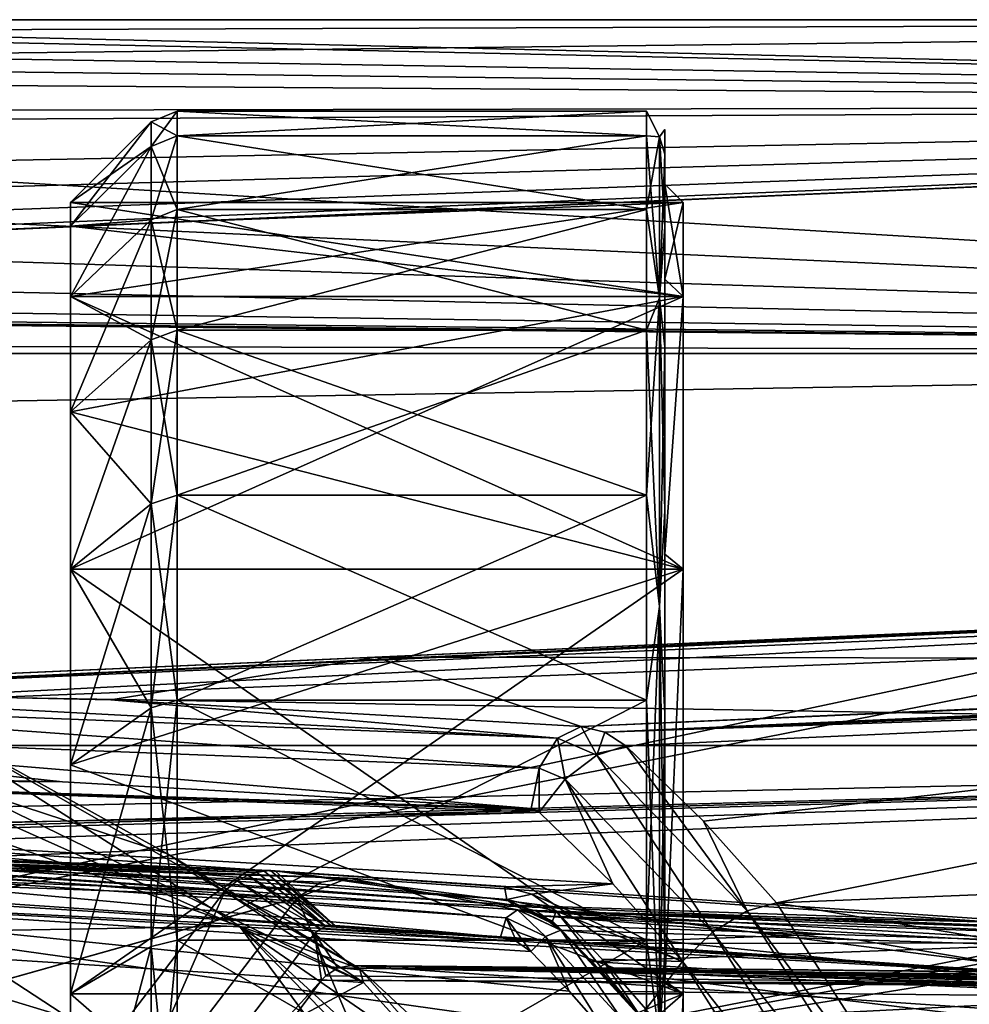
# Model space of a CAD drawing. Header units: metres. Extents: x -150 to 307, y -550 to 84.
# Tile 195 of 256: x 97 to 107, y 12 to 23. Entities that reach past the tile are written whole.
import ezdxf

# ---------------------------------------------------------------- set-up
doc = ezdxf.new("R2010")
doc.units = ezdxf.units.M
doc.layers.add('solid_26006363', color=7, linetype='CONTINUOUS')

msp = doc.modelspace()

# ---------------------------------------------------------------- linework, layer by layer
at = {"layer": 'solid_26006363'}
for points in [[(87.587524, 22.532862, 4.611959), (127.5, 22.068336, 6.479855), (127.5, 23)], [(88.297829, 22.863836, 2.498999), (87.587524, 22.532862, 4.611959), (127.5, 23)], [(88.578697, 23), (88.297829, 22.863836, 2.498999), (127.5, 23)], [(88.429405, 22.926767, -1.833952), (88.578697, 23), (127.5, 22.068336, -6.479857)], [(127.5, 22.068336, -6.479857), (88.578697, 23), (127.5, 23)], [(87.961258, 22.705349, -3.669755), (88.429405, 22.926767, -1.833952), (127.5, 22.068336, -6.479857)], [(87.160187, 22.341793, -5.462995), (87.961258, 22.705349, -3.669755), (127.5, 22.068336, -6.479857)], [(87.587524, 22.532862, 4.611959), (86.352493, 21.993591, 6.729187), (127.5, 22.068336, 6.479855)], [(86.026093, 21.860983, -7.148248), (87.160187, 22.341793, -5.462995), (127.5, 22.068336, -6.479857)], [(77.415016, 19.861778, 11.597836), (127.5, 19.348829, 12.434743), (127.5, 22.068336, 6.479855)], [(77.998718, 19.89496, 11.540821), (77.415016, 19.861778, 11.597836), (127.5, 22.068336, 6.479855)], [(79.343513, 20.032923, 11.299646), (77.998718, 19.89496, 11.540821), (127.5, 22.068336, 6.479855)], [(81.215302, 20.356396, 10.70594), (79.343513, 20.032923, 11.299646), (127.5, 22.068336, 6.479855)], [(82.914864, 20.781717, 9.85496), (81.215302, 20.356396, 10.70594), (127.5, 22.068336, 6.479855)], [(84.317543, 21.22415, 8.862022), (82.914864, 20.781717, 9.85496), (127.5, 22.068336, 6.479855)], [(86.352493, 21.993591, 6.729187), (84.317543, 21.22415, 8.862022), (127.5, 22.068336, 6.479855)], [(86.026093, 21.860983, -7.148248), (127.5, 22.068336, -6.479857), (127.5, 19.348827, -12.434744)], [(98.365685, 22, 0.000039), (98.08284, 21.882843, 0.000101), (98.08284, 21.613445, -3.423124)], [(98.365685, 21.729136, 3.441606), (98.08284, 21.882843, 0.000101), (98.365685, 22, 0.000039)], [(98.365685, 22, 0.000039), (98.08284, 21.613445, -3.423124), (98.365685, 21.729153, -3.441503)], [(103.5, 22, -0.000002), (98.365685, 22, 0.000039), (98.365685, 21.729153, -3.441503)], [(103.5, 21.729143, -3.44156), (103.5, 22, -0.000002), (98.365685, 21.729153, -3.441503)], [(103.5, 21.729143, 3.441556), (98.365685, 21.729136, 3.441606), (98.365685, 22, 0.000039)], [(103.5, 22, -0.000002), (103.5, 21.729143, 3.441556), (98.365685, 22, 0.000039)], [(103.641418, 21.71809, 3.12259), (103.5, 21.729143, 3.441556), (103.5, 22, -0.000002)], [(103.641418, 21.71809, -3.12259), (103.5, 22, -0.000002), (103.5, 21.729143, -3.44156)], [(103.641418, 21.71809, 3.12259), (103.5, 22, -0.000002), (103.641418, 21.71809, -3.12259)], [(97.199997, 20.741455, 3.285124), (98.08284, 21.882843, 0.000101), (98.08284, 21.613409, 3.423349)], [(97.199997, 21), (98.08284, 21.613445, -3.423124), (98.08284, 21.882843, 0.000101)], [(97.199997, 20.741455, 3.285124), (97.199997, 21), (98.08284, 21.882843, 0.000101)], [(98.365685, 21.729136, 3.441606), (98.08284, 21.613409, 3.423349), (98.08284, 21.882843, 0.000101)], [(84.587517, 21.317137, -8.635951), (86.026093, 21.860983, -7.148248), (127.5, 19.348827, -12.434744)], [(103.641418, 21.71809, -3.12259), (103.699997, 21.530539, -3.415022), (103.699997, 21.799999, 0.000375)], [(103.641418, 21.71809, 3.12259), (103.699997, 21.799999, 0.000375), (103.699997, 21.53042, 3.415763)], [(103.641418, 21.71809, 3.12259), (103.641418, 21.71809, -3.12259), (103.699997, 21.799999, 0.000375)], [(103.699997, 21.53042, 3.415763), (103.699997, 21.799999, 0.000375), (103.699997, 21.530539, -3.415022)], [(98.365685, 21.729153, -3.441503), (98.08284, 21.613445, -3.423124), (98.08284, 20.811853, -6.76207)], [(98.365685, 21.729153, -3.441503), (98.08284, 20.811853, -6.76207), (98.365685, 20.923262, -6.798316)], [(98.365685, 20.923229, 6.798415), (98.08284, 21.613409, 3.423349), (98.365685, 21.729136, 3.441606)], [(103.5, 21.729143, -3.44156), (98.365685, 21.729153, -3.441503), (98.365685, 20.923262, -6.798316)], [(103.5, 20.923243, -6.798375), (103.5, 21.729143, -3.44156), (98.365685, 20.923262, -6.798316)], [(103.5, 21.729143, 3.441556), (103.5, 20.923244, 6.798371), (98.365685, 21.729136, 3.441606)], [(103.5, 20.923244, 6.798371), (98.365685, 20.923229, 6.798415), (98.365685, 21.729136, 3.441606)], [(103.641418, 19.958618, 9.114796), (103.5, 20.923244, 6.798371), (103.5, 21.729143, 3.441556)], [(103.641418, 19.958618, 9.114796), (103.5, 21.729143, 3.441556), (103.641418, 21.71809, 3.12259)], [(103.641418, 21.71809, -3.12259), (103.5, 21.729143, -3.44156), (103.5, 20.923243, -6.798375)], [(103.641418, 21.71809, -3.12259), (103.5, 20.923243, -6.798375), (103.641418, 19.958618, -9.114796)], [(103.641418, 21.71809, -3.12259), (103.641418, 19.958618, -9.114796), (103.699997, 21.530539, -3.415022)], [(103.641418, 21.71809, 3.12259), (103.699997, 21.53042, 3.415763), (103.699997, 20.730249, 6.74287)], [(103.641418, 19.958618, 9.114796), (103.641418, 21.71809, 3.12259), (103.699997, 20.730249, 6.74287)], [(97.199997, 20.741455, -3.285124), (98.08284, 20.811853, -6.76207), (98.08284, 21.613445, -3.423124)], [(97.199997, 21), (97.199997, 20.741455, -3.285124), (98.08284, 21.613445, -3.423124)], [(97.199997, 19.972187, 6.489357), (98.08284, 21.613409, 3.423349), (98.08284, 20.811781, 6.76229)], [(97.199997, 19.972187, 6.489357), (97.199997, 20.741455, 3.285124), (98.08284, 21.613409, 3.423349)], [(98.365685, 20.923229, 6.798415), (98.08284, 20.811781, 6.76229), (98.08284, 21.613409, 3.423349)], [(103.641418, 19.958618, -9.114796), (103.699997, 20.730482, -6.742156), (103.699997, 21.530539, -3.415022)], [(103.699997, 21.53042, 3.415763), (103.699997, 21.530539, -3.415022), (103.699997, 20.730482, -6.742156)], [(103.699997, 21.200001), (103.699997, 21.53042, 3.415763), (103.699997, 20.730482, -6.742156)], [(103.699997, 21.200001), (103.699997, 20.730249, 6.74287), (103.699997, 21.53042, 3.415763)], [(82.950005, 20.793224, -9.830657), (84.587517, 21.317137, -8.635951), (127.5, 19.348827, -12.434744)], [(103.699997, 20.161629, -6.551323), (103.699997, 21.200001), (103.699997, 20.730482, -6.742156)], [(103.699997, 21.200001), (103.699997, 20.161629, 6.551328), (103.699997, 20.730249, 6.74287)], [(103.900002, 19.972187, 6.489357), (103.699997, 20.161629, 6.551328), (103.699997, 21.200001)], [(103.900002, 21), (103.699997, 21.200001), (103.699997, 20.161629, -6.551323)], [(103.900002, 21), (103.900002, 19.972187, 6.489357), (103.699997, 21.200001)], [(103.900002, 19.972187, -6.489357), (97.199997, 20.741455, -3.285124), (97.199997, 21)], [(103.900002, 21), (97.199997, 21), (97.199997, 20.741455, 3.285124)], [(103.900002, 19.972187, -6.489357), (97.199997, 21), (103.900002, 21)], [(103.900002, 21), (97.199997, 20.741455, 3.285124), (97.199997, 19.972187, 6.489357)], [(103.900002, 21), (97.199997, 19.972187, 6.489357), (103.900002, 19.972187, 6.489357)], [(98.365685, 20.923262, -6.798316), (98.08284, 20.811853, -6.76207), (98.08284, 19.497799, -9.93452)], [(98.365685, 20.923262, -6.798316), (98.08284, 19.497799, -9.93452), (98.365685, 19.602171, -9.987737)], [(98.365685, 19.602127, 9.987824), (98.08284, 20.811781, 6.76229), (98.365685, 20.923229, 6.798415)], [(103.5, 20.923243, -6.798375), (98.365685, 20.923262, -6.798316), (98.365685, 19.602171, -9.987737)], [(103.5, 20.923244, 6.798371), (103.5, 19.602146, 9.987787), (98.365685, 20.923229, 6.798415)], [(103.5, 19.602144, -9.987791), (103.5, 20.923243, -6.798375), (98.365685, 19.602171, -9.987737)], [(103.5, 19.602146, 9.987787), (98.365685, 19.602127, 9.987824), (98.365685, 20.923229, 6.798415)], [(103.641418, 19.958618, 9.114796), (103.5, 19.602146, 9.987787), (103.5, 20.923244, 6.798371)], [(103.641418, 19.958618, -9.114796), (103.5, 20.923243, -6.798375), (103.5, 19.602144, -9.987791)], [(103.900002, 19.972187, -6.489357), (103.900002, 21), (103.699997, 20.161629, -6.551323)], [(81.196449, 20.351477, -10.715287), (82.950005, 20.793224, -9.830657), (127.5, 19.348827, -12.434744)], [(97.199997, 19.972187, -6.489357), (98.08284, 19.497799, -9.93452), (98.08284, 20.811853, -6.76207)], [(97.199997, 20.741455, -3.285124), (97.199997, 19.972187, -6.489357), (98.08284, 20.811853, -6.76207)], [(97.199997, 18.711138, 9.5338), (98.08284, 20.811781, 6.76229), (98.08284, 19.497698, 9.934714)], [(97.199997, 18.711138, 9.5338), (97.199997, 19.972187, 6.489357), (98.08284, 20.811781, 6.76229)], [(98.365685, 19.602127, 9.987824), (98.08284, 19.497698, 9.934714), (98.08284, 20.811781, 6.76229)], [(103.900002, 19.972187, -6.489357), (97.199997, 19.972187, -6.489357), (97.199997, 20.741455, -3.285124)], [(103.641418, 19.958618, -9.114796), (103.699997, 19.420565, -9.902064), (103.699997, 20.730482, -6.742156)], [(103.641418, 19.958618, 9.114796), (103.699997, 20.730249, 6.74287), (103.699997, 19.420225, 9.902735)], [(103.699997, 20.161629, -6.551323), (103.699997, 20.730482, -6.742156), (103.699997, 19.420565, -9.902064)], [(103.699997, 20.161629, 6.551328), (103.699997, 19.420225, 9.902735), (103.699997, 20.730249, 6.74287)], [(79.380737, 20.035406, -11.295241), (81.196449, 20.351477, -10.715287), (127.5, 19.348827, -12.434744)], [(103.699997, 20.161629, -6.551323), (103.699997, 19.420565, -9.902064), (103.699997, 17.632034, -12.819448)], [(103.699997, 17.152927, -12.458099), (103.699997, 20.161629, -6.551323), (103.699997, 17.632034, -12.819448)], [(103.699997, 20.161629, 6.551328), (103.699997, 17.152924, 12.458104), (103.699997, 19.420225, 9.902735)], [(103.900002, 19.972187, 6.489357), (103.699997, 17.152924, 12.458104), (103.699997, 20.161629, 6.551328)], [(103.900002, 19.972187, -6.489357), (103.699997, 20.161629, -6.551323), (103.699997, 17.152927, -12.458099)], [(78.05571, 19.898705, -11.534365), (79.380737, 20.035406, -11.295241), (127.5, 19.348827, -12.434744)], [(97.199997, 19.972187, -6.489357), (97.199997, 18.711138, -9.5338), (98.08284, 19.497799, -9.93452)], [(103.900002, 16.989357, -12.343491), (97.199997, 18.711138, -9.5338), (97.199997, 19.972187, -6.489357)], [(103.900002, 16.989357, -12.343491), (97.199997, 19.972187, -6.489357), (103.900002, 19.972187, -6.489357)], [(103.900002, 19.972187, 6.489357), (97.199997, 19.972187, 6.489357), (97.199997, 18.711138, 9.5338)], [(103.900002, 19.972187, 6.489357), (97.199997, 18.711138, 9.5338), (97.199997, 16.989357, 12.343491)], [(103.900002, 19.972187, 6.489357), (97.199997, 16.989357, 12.343491), (103.900002, 16.989357, 12.343491)], [(103.641418, 16.58222, 14.368575), (103.5, 19.602146, 9.987787), (103.641418, 19.958618, 9.114796)], [(103.641418, 19.958618, -9.114796), (103.5, 19.602144, -9.987791), (103.5, 17.798374, -12.931275)], [(103.641418, 19.958618, -9.114796), (103.5, 17.798374, -12.931275), (103.641418, 16.58222, -14.368575)], [(103.641418, 19.958618, -9.114796), (103.641418, 16.58222, -14.368575), (103.699997, 19.420565, -9.902064)], [(103.641418, 19.958618, 9.114796), (103.699997, 19.420225, 9.902735), (103.699997, 17.631592, 12.820055)], [(103.641418, 16.58222, 14.368575), (103.641418, 19.958618, 9.114796), (103.699997, 17.631592, 12.820055)], [(103.900002, 19.972187, 6.489357), (103.900002, 16.989357, 12.343491), (103.699997, 17.152924, 12.458104)], [(103.900002, 16.989357, -12.343491), (103.900002, 19.972187, -6.489357), (103.699997, 17.152927, -12.458099)], [(77.415016, 19.861778, 11.597836), (-127.5, 19.348827, 12.434744), (127.5, 19.348829, 12.434743)], [(-127.5, 19.348829, -12.434743), (-77.358452, 19.859394, -11.601915), (127.5, 19.348827, -12.434744)], [(-77.358452, 19.859394, -11.601915), (75.641548, 19.859394, -11.601915), (127.5, 19.348827, -12.434744)], [(75.641548, 19.859394, -11.601915), (77.531219, 19.867401, -11.588201), (127.5, 19.348827, -12.434744)], [(77.531219, 19.867401, -11.588201), (78.05571, 19.898705, -11.534365), (127.5, 19.348827, -12.434744)], [(97.199997, 18.711138, -9.5338), (98.08284, 17.703646, -12.862339), (98.08284, 19.497799, -9.93452)], [(97.199997, 16.989357, 12.343491), (98.08284, 19.497698, 9.934714), (98.08284, 17.703514, 12.862519)], [(97.199997, 16.989357, 12.343491), (97.199997, 18.711138, 9.5338), (98.08284, 19.497698, 9.934714)], [(98.365685, 19.602171, -9.987737), (98.08284, 19.497799, -9.93452), (98.08284, 17.703646, -12.862339)], [(98.365685, 19.602171, -9.987737), (98.08284, 17.703646, -12.862339), (98.365685, 17.798414, -12.931219)], [(98.365685, 17.798353, 12.931304), (98.08284, 19.497698, 9.934714), (98.365685, 19.602127, 9.987824)], [(98.365685, 17.798353, 12.931304), (98.08284, 17.703514, 12.862519), (98.08284, 19.497698, 9.934714)], [(103.5, 19.602144, -9.987791), (98.365685, 19.602171, -9.987737), (98.365685, 17.798414, -12.931219)], [(103.5, 19.602146, 9.987787), (103.5, 17.798376, 12.931273), (98.365685, 19.602127, 9.987824)], [(103.5, 17.798374, -12.931275), (103.5, 19.602144, -9.987791), (98.365685, 17.798414, -12.931219)], [(103.5, 17.798376, 12.931273), (98.365685, 17.798353, 12.931304), (98.365685, 19.602127, 9.987824)], [(103.641418, 16.58222, 14.368575), (103.5, 17.798376, 12.931273), (103.5, 19.602146, 9.987787)], [(103.641418, 16.58222, -14.368575), (103.699997, 17.632034, -12.819448), (103.699997, 19.420565, -9.902064)], [(103.699997, 17.152924, 12.458104), (103.699997, 17.631592, 12.820055), (103.699997, 19.420225, 9.902735)], [(-127.5, 15.061792, 17.382244), (127.5, 15.061794, 17.382242), (127.5, 19.348829, 12.434743)], [(-127.5, 19.348827, 12.434744), (-127.5, 15.061792, 17.382244), (127.5, 19.348829, 12.434743)], [(-127.5, 19.348829, -12.434743), (127.5, 19.348827, -12.434744), (127.5, 15.061793, -17.382244)], [(-127.5, 15.061794, -17.382242), (-127.5, 19.348829, -12.434743), (127.5, 15.061793, -17.382244)], [(97.199997, 18.711138, -9.5338), (97.199997, 16.989357, -12.343491), (98.08284, 17.703646, -12.862339)], [(103.900002, 16.989357, -12.343491), (97.199997, 16.989357, -12.343491), (97.199997, 18.711138, -9.5338)], [(98.365685, 17.798414, -12.931219), (98.08284, 17.703646, -12.862339), (98.08284, 15.473584, -15.473429)], [(98.365685, 17.798414, -12.931219), (98.08284, 15.473584, -15.473429), (98.365685, 15.556413, -15.556286)], [(98.365685, 15.556328, 15.556371), (98.08284, 17.703514, 12.862519), (98.365685, 17.798353, 12.931304)], [(103.5, 17.798374, -12.931275), (98.365685, 17.798414, -12.931219), (98.365685, 15.556413, -15.556286)], [(103.5, 17.798376, 12.931273), (103.5, 15.556353, 15.556346), (98.365685, 17.798353, 12.931304)], [(103.5, 15.556349, -15.55635), (103.5, 17.798374, -12.931275), (98.365685, 15.556413, -15.556286)], [(103.5, 15.556353, 15.556346), (98.365685, 15.556328, 15.556371), (98.365685, 17.798353, 12.931304)], [(103.641418, 16.58222, 14.368575), (103.5, 15.556353, 15.556346), (103.5, 17.798376, 12.931273)], [(103.641418, 16.58222, -14.368575), (103.5, 17.798374, -12.931275), (103.5, 15.556349, -15.55635)], [(97.199997, 16.989357, -12.343491), (98.08284, 15.473584, -15.473429), (98.08284, 17.703646, -12.862339)], [(97.199997, 14.849242, 14.849242), (98.08284, 17.703514, 12.862519), (98.08284, 15.473401, 15.473612)], [(97.199997, 14.849242, 14.849242), (97.199997, 16.989357, 12.343491), (98.08284, 17.703514, 12.862519)], [(98.365685, 15.556328, 15.556371), (98.08284, 15.473401, 15.473612), (98.08284, 17.703514, 12.862519)], [(103.641418, 16.58222, -14.368575), (103.699997, 15.406186, -15.423665), (103.699997, 17.632034, -12.819448)], [(103.641418, 16.58222, 14.368575), (103.699997, 17.631592, 12.820055), (103.699997, 15.40565, 15.4242)], [(103.699997, 17.152927, -12.458099), (103.699997, 17.632034, -12.819448), (103.699997, 15.406186, -15.423665)], [(103.699997, 17.152924, 12.458104), (103.699997, 15.40565, 15.4242), (103.699997, 17.631592, 12.820055)], [(103.042435, 15.204345, 766.786621), (102.785355, 15.26801, 766.958984), (154.492691, 17.510511, 843.214905)], [(154.492691, 17.510511, 843.214905), (102.785355, 15.26801, 766.958984), (119.194153, 16.000593, 791.318604)], [(103.042435, 15.204345, 766.786621), (154.492691, 17.510511, 843.214905), (154.713211, 17.380129, 843.070251)], [(103.042435, 15.204345, 766.786621), (154.713211, 17.380129, 843.070251), (129.563202, 16.243401, 805.696533)], [(103.699997, 17.152927, -12.458099), (103.699997, 15.406186, -15.423665), (103.699997, 12.798736, -17.647009)], [(103.699997, 12.459287, -17.152067), (103.699997, 17.152927, -12.458099), (103.699997, 12.798736, -17.647009)], [(103.900002, 16.989357, -12.343491), (103.699997, 17.152927, -12.458099), (103.699997, 12.459287, -17.152067)], [(103.699997, 17.152924, 12.458104), (103.699997, 12.459283, 17.152071), (103.699997, 15.40565, 15.4242)], [(103.900002, 16.989357, 12.343491), (103.699997, 12.459283, 17.152071), (103.699997, 17.152924, 12.458104)], [(97.199997, 16.989357, -12.343491), (97.199997, 14.849242, -14.849242), (98.08284, 15.473584, -15.473429)], [(103.900002, 12.343491, -16.989357), (97.199997, 14.849242, -14.849242), (97.199997, 16.989357, -12.343491)], [(103.900002, 12.343491, -16.989357), (97.199997, 16.989357, -12.343491), (103.900002, 16.989357, -12.343491)], [(103.900002, 16.989357, 12.343491), (97.199997, 16.989357, 12.343491), (97.199997, 14.849242, 14.849242)], [(103.900002, 16.989357, 12.343491), (97.199997, 14.849242, 14.849242), (97.199997, 12.343491, 16.989357)], [(103.900002, 16.989357, 12.343491), (97.199997, 12.343491, 16.989357), (103.900002, 12.343491, 16.989357)], [(103.900002, 16.989357, 12.343491), (103.900002, 12.343491, 16.989357), (103.699997, 12.459283, 17.152071)], [(103.900002, 12.343491, -16.989357), (103.900002, 16.989357, -12.343491), (103.699997, 12.459287, -17.152067)], [(118.310905, 16.741619, 813.190063), (118.707611, 16.8375, 812.909973), (92.163132, 15.60216, 774.392334)], [(92.163132, 15.60216, 774.392334), (118.707611, 16.8375, 812.909973), (117.866264, 16.800098, 811.662354)], [(122.521599, 16.644737, 820.178528), (106.620079, 11.330297, 803.180237), (128.461121, 16.886894, 829.011108)], [(106.620079, 11.330297, 803.180237), (124.788177, 11.857915, 829.565796), (128.461121, 16.886894, 829.011108)], [(118.310905, 16.741619, 813.190063), (92.163132, 15.60216, 774.392334), (91.875504, 15.41028, 774.593445)], [(118.310905, 16.741619, 813.190063), (91.875504, 15.41028, 774.593445), (108.00589, 16.045336, 798.596741)], [(117.866264, 16.800098, 811.662354), (108.973602, 16.403471, 798.507935), (92.163132, 15.60216, 774.392334)], [(122.521599, 16.644737, 820.178528), (118.154312, 16.464878, 813.684265), (106.620079, 11.330297, 803.180237)], [(103.641418, 11.862428, 18.458298), (103.5, 15.556353, 15.556346), (103.641418, 16.58222, 14.368575)], [(103.641418, 16.58222, -14.368575), (103.5, 15.556349, -15.55635), (103.5, 12.931278, -17.798372)], [(103.641418, 16.58222, -14.368575), (103.5, 12.931278, -17.798372), (103.641418, 11.862428, -18.458298)], [(103.641418, 16.58222, -14.368575), (103.641418, 11.862428, -18.458298), (103.699997, 15.406186, -15.423665)], [(103.641418, 16.58222, 14.368575), (103.699997, 15.40565, 15.4242), (103.699997, 12.798127, 17.647451)], [(103.641418, 11.862428, 18.458298), (103.641418, 16.58222, 14.368575), (103.699997, 12.798127, 17.647451)], [(108.973602, 16.403471, 798.507935), (92.488297, 15.668062, 774.169067), (92.163132, 15.60216, 774.392334)], [(100.542191, 16.026289, 786.039551), (92.488297, 15.668062, 774.169067), (108.973602, 16.403471, 798.507935)], [(100.542191, 16.026289, 786.039551), (108.973602, 16.403471, 798.507935), (119.194153, 16.000593, 791.318604)], [(118.154312, 16.464878, 813.684265), (109.657333, 16.113234, 801.051941), (106.620079, 11.330297, 803.180237)], [(103.042435, 15.204345, 766.786621), (129.563202, 16.243401, 805.696533), (116.574272, 15.660353, 786.404663)], [(108.00589, 16.045336, 798.596741), (89.141869, 12.041393, 776.528809), (109.657333, 16.113234, 801.051941)], [(89.141869, 12.041393, 776.528809), (106.620079, 11.330297, 803.180237), (109.657333, 16.113234, 801.051941)], [(108.00589, 16.045336, 798.596741), (91.875504, 15.41028, 774.593445), (89.141869, 12.041393, 776.528809)], [(100.542191, 16.026289, 786.039551), (97.639725, 15.561159, 770.562012), (92.488297, 15.668062, 774.169067)], [(100.542191, 16.026289, 786.039551), (102.785355, 15.26801, 766.958984), (97.639725, 15.561159, 770.562012)], [(100.542191, 16.026289, 786.039551), (119.194153, 16.000593, 791.318604), (102.785355, 15.26801, 766.958984)], [(91.588058, 15.719116, 753.044983), (94.815132, 15.777162, 757.975647), (99.047783, 13.084346, 755.011902)], [(100.361069, 12.620212, 760.957397), (99.047783, 13.084346, 755.011902), (94.815132, 15.777162, 757.975647)], [(98.260422, 13.875976, 762.428284), (100.361069, 12.620212, 760.957397), (94.815132, 15.777162, 757.975647)], [(96.001495, 14.616649, 764.01001), (98.260422, 13.875976, 762.428284), (94.815132, 15.777162, 757.975647)], [(95.732506, 13.025668, 750.143005), (91.588058, 15.719116, 753.044983), (99.047783, 13.084346, 755.011902)], [(102.527275, 15.139416, 766.600891), (92.235298, 15.54036, 773.808228), (92.488297, 15.668062, 774.169067)], [(97.639725, 15.561159, 770.562012), (102.527275, 15.139416, 766.600891), (92.488297, 15.668062, 774.169067)], [(103.042435, 15.204345, 766.786621), (116.574272, 15.660353, 786.404663), (103.274834, 15.055464, 766.633179)], [(116.574272, 15.660353, 786.404663), (104.123405, 14.231957, 766.039551), (103.274834, 15.055464, 766.633179)], [(116.574272, 15.660353, 786.404663), (104.922562, 13.338154, 765.480713), (104.123405, 14.231957, 766.039551)], [(116.574272, 15.660353, 786.404663), (122.388451, 14.037954, 791.157715), (104.922562, 13.338154, 765.480713)], [(102.327522, 14.812708, 766.350769), (92.050911, 15.212002, 773.546082), (92.235298, 15.54036, 773.808228)], [(102.527275, 15.139416, 766.600891), (102.327522, 14.812708, 766.350769), (92.235298, 15.54036, 773.808228)], [(97.639725, 15.561159, 770.562012), (102.785355, 15.26801, 766.958984), (102.527275, 15.139416, 766.600891)], [(98.365685, 15.556413, -15.556286), (98.08284, 15.473584, -15.473429), (98.08284, 12.862428, -17.703581)], [(98.365685, 15.556413, -15.556286), (98.08284, 12.862428, -17.703581), (98.365685, 12.931286, -17.798367)], [(98.365685, 12.931257, 17.798388), (98.08284, 15.473401, 15.473612), (98.365685, 15.556328, 15.556371)], [(103.5, 15.556349, -15.55635), (98.365685, 15.556413, -15.556286), (98.365685, 12.931286, -17.798367)], [(103.5, 15.556353, 15.556346), (103.5, 12.93128, 17.79837), (98.365685, 15.556328, 15.556371)], [(103.5, 12.931278, -17.798372), (103.5, 15.556349, -15.55635), (98.365685, 12.931286, -17.798367)], [(103.5, 12.93128, 17.79837), (98.365685, 12.931257, 17.798388), (98.365685, 15.556328, 15.556371)], [(103.641418, 11.862428, 18.458298), (103.5, 12.93128, 17.79837), (103.5, 15.556353, 15.556346)], [(97.199997, 12.343491, -16.989357), (98.08284, 12.862428, -17.703581), (98.08284, 15.473584, -15.473429)], [(97.199997, 14.849242, -14.849242), (97.199997, 12.343491, -16.989357), (98.08284, 15.473584, -15.473429)], [(97.199997, 12.343491, 16.989357), (98.08284, 15.473401, 15.473612), (98.08284, 12.862312, 17.703665)], [(97.199997, 12.343491, 16.989357), (97.199997, 14.849242, 14.849242), (98.08284, 15.473401, 15.473612)], [(98.365685, 12.931257, 17.798388), (98.08284, 12.862312, 17.703665), (98.08284, 15.473401, 15.473612)], [(103.641418, 11.862428, -18.458298), (103.699997, 12.798736, -17.647009), (103.699997, 15.406186, -15.423665)], [(103.699997, 12.459283, 17.152071), (103.699997, 12.798127, 17.647451), (103.699997, 15.40565, 15.4242)], [(92.050911, 15.212002, 773.546082), (97.112869, 14.661868, 769.858887), (91.983047, 14.76833, 773.450806)], [(92.050911, 15.212002, 773.546082), (102.237823, 14.369225, 766.270386), (97.112869, 14.661868, 769.858887)], [(102.327522, 14.812708, 766.350769), (102.237823, 14.369225, 766.270386), (92.050911, 15.212002, 773.546082)], [(102.785355, 15.26801, 766.958984), (102.958511, 14.955658, 766.309753), (102.527275, 15.139416, 766.600891)], [(103.042435, 15.204345, 766.786621), (102.958511, 14.955658, 766.309753), (102.785355, 15.26801, 766.958984)], [(103.042435, 15.204345, 766.786621), (103.274834, 15.055464, 766.633179), (102.958511, 14.955658, 766.309753)], [(102.527275, 15.139416, 766.600891), (102.611282, 14.690865, 766.154541), (102.327522, 14.812708, 766.350769)], [(102.527275, 15.139416, 766.600891), (102.958511, 14.955658, 766.309753), (102.611282, 14.690865, 766.154541)], [(-127.5, 9.554543, 20.921537), (0.43163, 11.598678, 19.861286), (127.5, 15.061794, 17.382242)], [(-127.5, 15.061792, 17.382244), (-127.5, 9.554543, 20.921537), (127.5, 15.061794, 17.382242)], [(-127.5, 15.061794, -17.382242), (127.5, 9.554543, -20.921537), (-0.427366, 11.61573, -19.851318)], [(-127.5, 15.061794, -17.382242), (127.5, 15.061793, -17.382244), (127.5, 9.554543, -20.921537)], [(127.5, 15.061794, 17.382242), (0.43163, 11.598678, 19.861286), (1.431202, 11.523008, 19.905283)], [(127.5, 15.061794, 17.382242), (1.431202, 11.523008, 19.905283), (2.163661, 11.416772, 19.966404)], [(127.5, 15.061794, 17.382242), (2.163661, 11.416772, 19.966404), (3.868438, 10.990729, 20.204056)], [(127.5, 15.061794, 17.382242), (3.868438, 10.990729, 20.204056), (5.536878, 10.307948, 20.560793)], [(127.5, 9.554543, 20.921537), (127.5, 15.061794, 17.382242), (5.536878, 10.307948, 20.560793)], [(102.958511, 14.955658, 766.309753), (103.274834, 15.055464, 766.633179), (104.599533, 13.252382, 765.166504)], [(103.274834, 15.055464, 766.633179), (104.123405, 14.231957, 766.039551), (104.599533, 13.252382, 765.166504)], [(102.611282, 14.690865, 766.154541), (102.958511, 14.955658, 766.309753), (104.220741, 13.017208, 765.028931)], [(102.958511, 14.955658, 766.309753), (104.599533, 13.252382, 765.166504), (104.220741, 13.017208, 765.028931)], [(91.902313, 14.751721, 773.507385), (91.983047, 14.76833, 773.450806), (97.112869, 14.661868, 769.858887)], [(103.900002, 12.343491, -16.989357), (97.199997, 12.343491, -16.989357), (97.199997, 14.849242, -14.849242)], [(102.327522, 14.812708, 766.350769), (102.325012, 14.330531, 766.20929), (102.237823, 14.369225, 766.270386)], [(102.327522, 14.812708, 766.350769), (102.611282, 14.690865, 766.154541), (102.325012, 14.330531, 766.20929)], [(91.830399, 14.70391, 773.557739), (91.902313, 14.751721, 773.507385), (97.112869, 14.661868, 769.858887)], [(91.830399, 14.70391, 773.557739), (102.283684, 14.357511, 766.23822), (102.325012, 14.330531, 766.20929)], [(92.624107, 14.147134, 773.001953), (91.830399, 14.70391, 773.557739), (102.325012, 14.330531, 766.20929)], [(91.830399, 14.70391, 773.557739), (102.237823, 14.369225, 766.270386), (102.283684, 14.357511, 766.23822)], [(91.830399, 14.70391, 773.557739), (97.112869, 14.661868, 769.858887), (102.237823, 14.369225, 766.270386)], [(102.611282, 14.690865, 766.154541), (103.132446, 13.547899, 765.643921), (102.325012, 14.330531, 766.20929)], [(102.611282, 14.690865, 766.154541), (104.220741, 13.017208, 765.028931), (103.892509, 12.697601, 765.111755)], [(102.611282, 14.690865, 766.154541), (103.892509, 12.697601, 765.111755), (103.132446, 13.547899, 765.643921)], [(100.405365, 12.466913, 761.449585), (98.260422, 13.875976, 762.428284), (96.001495, 14.616649, 764.01001)], [(96.127678, 14.378336, 764.444885), (100.405365, 12.466913, 761.449585), (96.001495, 14.616649, 764.01001)], [(92.624107, 14.147134, 773.001953), (102.325012, 14.330531, 766.20929), (103.132446, 13.547899, 765.643921)], [(94.68364, 12.837115, 765.455994), (100.405365, 12.466913, 761.449585), (96.127678, 14.378336, 764.444885)], [(102.237823, 14.369225, 766.270386), (102.325012, 14.330531, 766.20929), (102.283684, 14.357511, 766.23822)], [(104.123405, 14.231957, 766.039551), (104.922562, 13.338154, 765.480713), (104.599533, 13.252382, 765.166504)], [(101.946037, 13.513843, 766.47467), (92.624107, 14.147134, 773.001953), (103.132446, 13.547899, 765.643921)], [(101.971291, 13.376357, 766.524048), (92.624107, 14.147134, 773.001953), (101.946037, 13.513843, 766.47467)], [(92.651649, 14.005221, 773.055054), (92.624107, 14.147134, 773.001953), (101.971291, 13.376357, 766.524048)], [(92.72731, 13.947489, 773.168762), (92.651649, 14.005221, 773.055054), (102.04924, 13.314197, 766.641418)], [(92.651649, 14.005221, 773.055054), (101.971291, 13.376357, 766.524048), (102.04924, 13.314197, 766.641418)], [(122.388451, 14.037954, 791.157715), (124.854576, 9.950855, 789.031372), (104.922562, 13.338154, 765.480713)], [(99.237434, 13.672333, 782.0672), (92.42627, 13.90001, 773.376038), (92.72731, 13.947489, 773.168762)], [(99.139618, 13.640204, 782.139709), (99.023018, 13.579648, 782.223816), (92.42627, 13.90001, 773.376038)], [(99.237434, 13.672333, 782.0672), (99.139618, 13.640204, 782.139709), (92.42627, 13.90001, 773.376038)], [(95.526237, 13.598567, 777.941162), (92.42627, 13.90001, 773.376038), (98.890518, 13.473562, 782.320129)], [(99.023018, 13.579648, 782.223816), (98.890518, 13.473562, 782.320129), (92.42627, 13.90001, 773.376038)], [(99.437386, 13.689785, 781.91925), (99.386108, 13.691217, 781.957397), (92.72731, 13.947489, 773.168762)], [(99.318222, 13.687009, 782.006165), (99.237434, 13.672333, 782.0672), (92.72731, 13.947489, 773.168762)], [(99.386108, 13.691217, 781.957397), (99.318222, 13.687009, 782.006165), (92.72731, 13.947489, 773.168762)], [(99.437386, 13.689785, 781.91925), (92.72731, 13.947489, 773.168762), (102.04924, 13.314197, 766.641418)], [(100.235092, 13.60868, 782.932373), (92.80822, 13.893903, 773.246948), (92.511269, 13.846124, 773.460205)], [(95.959053, 13.531356, 778.47876), (99.680679, 13.393794, 783.320557), (92.511269, 13.846124, 773.460205)], [(99.941071, 13.563154, 783.138245), (92.511269, 13.846124, 773.460205), (99.680679, 13.393794, 783.320557)], [(99.941071, 13.563154, 783.138245), (100.235092, 13.60868, 782.932373), (92.511269, 13.846124, 773.460205)], [(92.678917, 13.806209, 773.070801), (101.903236, 12.96369, 766.504639), (92.618988, 13.594423, 773.005554)], [(101.96328, 13.175496, 766.569885), (92.678917, 13.806209, 773.070801), (92.804558, 13.89397, 773.24176)], [(101.96328, 13.175496, 766.569885), (101.903236, 12.96369, 766.504639), (92.678917, 13.806209, 773.070801)], [(102.088943, 13.263229, 766.740845), (101.96328, 13.175496, 766.569885), (92.804558, 13.89397, 773.24176)], [(102.088943, 13.263229, 766.740845), (92.804558, 13.89397, 773.24176), (92.80822, 13.893903, 773.246948)], [(102.092529, 13.263165, 766.745972), (102.088943, 13.263229, 766.740845), (92.80822, 13.893903, 773.246948)], [(100.235092, 13.60868, 782.932373), (102.092529, 13.263165, 766.745972), (92.80822, 13.893903, 773.246948)], [(100.405365, 12.466913, 761.449585), (100.361069, 12.620212, 760.957397), (98.260422, 13.875976, 762.428284)], [(99.318222, 13.687009, 782.006165), (99.995369, 13.080363, 782.978149), (99.237434, 13.672333, 782.0672)], [(99.386108, 13.691217, 781.957397), (100.047935, 13.09014, 782.941345), (99.318222, 13.687009, 782.006165)], [(99.318222, 13.687009, 782.006165), (100.047935, 13.09014, 782.941345), (99.995369, 13.080363, 782.978149)], [(99.386108, 13.691217, 781.957397), (100.091141, 13.090852, 782.911072), (100.047935, 13.09014, 782.941345)], [(99.437386, 13.689785, 781.91925), (100.091141, 13.090852, 782.911072), (99.386108, 13.691217, 781.957397)], [(107.91703, 13.113711, 775.98175), (99.437386, 13.689785, 781.91925), (102.04924, 13.314197, 766.641418)], [(99.437386, 13.689785, 781.91925), (108.570778, 12.514782, 776.973572), (100.091141, 13.090852, 782.911072)], [(107.91703, 13.113711, 775.98175), (108.570778, 12.514782, 776.973572), (99.437386, 13.689785, 781.91925)], [(92.409409, 13.561094, 773.152283), (92.618988, 13.594423, 773.005554), (101.903236, 12.96369, 766.504639)], [(95.526237, 13.598567, 777.941162), (98.890518, 13.473562, 782.320129), (96.022987, 9.710381, 784.327942)], [(99.023018, 13.579648, 782.223816), (99.869713, 13.005064, 783.066101), (98.890518, 13.473562, 782.320129)], [(99.139618, 13.640204, 782.139709), (99.934959, 13.054335, 783.020447), (99.023018, 13.579648, 782.223816)], [(99.023018, 13.579648, 782.223816), (99.934959, 13.054335, 783.020447), (99.869713, 13.005064, 783.066101)], [(99.237434, 13.672333, 782.0672), (99.995369, 13.080363, 782.978149), (99.139618, 13.640204, 782.139709)], [(99.139618, 13.640204, 782.139709), (99.995369, 13.080363, 782.978149), (99.934959, 13.054335, 783.020447)], [(99.941071, 13.563154, 783.138245), (99.680679, 13.393794, 783.320557), (100.235092, 13.60868, 782.932373)], [(108.58712, 13.041277, 777.084229), (100.235092, 13.60868, 782.932373), (99.680679, 13.393794, 783.320557)], [(108.58712, 13.041277, 777.084229), (102.092529, 13.263165, 766.745972), (100.235092, 13.60868, 782.932373)], [(99.672165, 13.393454, 783.31189), (95.959053, 13.531356, 778.47876), (89.856232, 10.631866, 775.322876)], [(92.224831, 13.438082, 773.281555), (92.409409, 13.561094, 773.152283), (101.903236, 12.96369, 766.504639)], [(95.959053, 13.531356, 778.47876), (99.672165, 13.393454, 783.31189), (99.680679, 13.393794, 783.320557)], [(96.022987, 9.710381, 784.327942), (98.890518, 13.473562, 782.320129), (97.101227, 9.371628, 785.004639)], [(98.890518, 13.473562, 782.320129), (99.869713, 13.005064, 783.066101), (97.101227, 9.371628, 785.004639)], [(102.246628, 13.434654, 766.264221), (101.946037, 13.513843, 766.47467), (103.132446, 13.547899, 765.643921)], [(101.971291, 13.376357, 766.524048), (101.946037, 13.513843, 766.47467), (102.246628, 13.434654, 766.264221)], [(102.246628, 13.434654, 766.264221), (103.132446, 13.547899, 765.643921), (103.892509, 12.697601, 765.111755)], [(99.680679, 13.393794, 783.320557), (99.672165, 13.393454, 783.31189), (89.856232, 10.631866, 775.322876)], [(96.828209, 9.653229, 785.317871), (99.680679, 13.393794, 783.320557), (89.856232, 10.631866, 775.322876)], [(92.224831, 13.438082, 773.281555), (102.652527, 12.373088, 765.97998), (103.056198, 11.91855, 765.697327)], [(98.873245, 9.883761, 768.626282), (92.224831, 13.438082, 773.281555), (103.056198, 11.91855, 765.697327)], [(92.224831, 13.438082, 773.281555), (102.234032, 12.807207, 766.27301), (102.652527, 12.373088, 765.97998)], [(92.224831, 13.438082, 773.281555), (102.078789, 12.9174, 766.381714), (102.234032, 12.807207, 766.27301)], [(92.224831, 13.438082, 773.281555), (101.903236, 12.96369, 766.504639), (102.078789, 12.9174, 766.381714)], [(98.873245, 9.883761, 768.626282), (95.215134, 9.847239, 771.187683), (92.224831, 13.438082, 773.281555)], [(100.495667, 11.462232, 782.749939), (99.680679, 13.393794, 783.320557), (96.828209, 9.653229, 785.317871)], [(100.495667, 11.462232, 782.749939), (108.58712, 13.041277, 777.084229), (99.680679, 13.393794, 783.320557)], [(101.971291, 13.376357, 766.524048), (102.246628, 13.434654, 766.264221), (102.512566, 13.246162, 766.078003)], [(102.04924, 13.314197, 766.641418), (101.971291, 13.376357, 766.524048), (102.518829, 13.091327, 766.306702)], [(101.971291, 13.376357, 766.524048), (102.472885, 13.139005, 766.173401), (102.518829, 13.091327, 766.306702)], [(101.971291, 13.376357, 766.524048), (102.512566, 13.246162, 766.078003), (102.472885, 13.139005, 766.173401)], [(102.246628, 13.434654, 766.264221), (103.892509, 12.697601, 765.111755), (102.512566, 13.246162, 766.078003)], [(102.394272, 12.97158, 766.268066), (101.96328, 13.175496, 766.569885), (102.088943, 13.263229, 766.740845)], [(107.91703, 13.113711, 775.98175), (102.04924, 13.314197, 766.641418), (102.298431, 13.248251, 766.463562)], [(102.298431, 13.248251, 766.463562), (102.04924, 13.314197, 766.641418), (102.518829, 13.091327, 766.306702)], [(102.561432, 13.03968, 766.409973), (102.394272, 12.97158, 766.268066), (102.088943, 13.263229, 766.740845)], [(102.561432, 13.03968, 766.409973), (102.088943, 13.263229, 766.740845), (102.092529, 13.263165, 766.745972)], [(102.345604, 13.196965, 766.573914), (102.561432, 13.03968, 766.409973), (102.092529, 13.263165, 766.745972)], [(108.829552, 12.979037, 776.91449), (102.345604, 13.196965, 766.573914), (102.092529, 13.263165, 766.745972)], [(108.829552, 12.979037, 776.91449), (102.092529, 13.263165, 766.745972), (108.58712, 13.041277, 777.084229)], [(104.220741, 13.017208, 765.028931), (104.599533, 13.252382, 765.166504), (107.065605, 9.382545, 763.439758)], [(104.599533, 13.252382, 765.166504), (104.922562, 13.338154, 765.480713), (107.353539, 9.553618, 763.783142)], [(107.065605, 9.382545, 763.439758), (104.599533, 13.252382, 765.166504), (107.353539, 9.553618, 763.783142)], [(124.854576, 9.950855, 789.031372), (107.353539, 9.553618, 763.783142), (104.922562, 13.338154, 765.480713)], [(101.96328, 13.175496, 766.569885), (102.078789, 12.9174, 766.381714), (101.903236, 12.96369, 766.504639)], [(101.96328, 13.175496, 766.569885), (102.234032, 12.807207, 766.27301), (102.078789, 12.9174, 766.381714)], [(102.394272, 12.97158, 766.268066), (102.234032, 12.807207, 766.27301), (101.96328, 13.175496, 766.569885)], [(108.16391, 13.05127, 775.818298), (102.298431, 13.248251, 766.463562), (108.384483, 12.90272, 775.672302)], [(108.16391, 13.05127, 775.818298), (107.91703, 13.113711, 775.98175), (102.298431, 13.248251, 766.463562)], [(105.443031, 12.997344, 770.975708), (102.298431, 13.248251, 766.463562), (102.518829, 13.091327, 766.306702)], [(105.443031, 12.997344, 770.975708), (108.384483, 12.90272, 775.672302), (102.298431, 13.248251, 766.463562)], [(102.345604, 13.196965, 766.573914), (102.569145, 13.039531, 766.421204), (102.561432, 13.03968, 766.409973)], [(105.807419, 12.935662, 771.592285), (102.569145, 13.039531, 766.421204), (102.345604, 13.196965, 766.573914)], [(109.045044, 12.83194, 776.76355), (105.807419, 12.935662, 771.592285), (102.345604, 13.196965, 766.573914)], [(108.829552, 12.979037, 776.91449), (109.045044, 12.83194, 776.76355), (102.345604, 13.196965, 766.573914)], [(103.447815, 12.072982, 765.490845), (102.472885, 13.139005, 766.173401), (102.512566, 13.246162, 766.078003)], [(103.013618, 12.723813, 765.727112), (102.512566, 13.246162, 766.078003), (103.892509, 12.697601, 765.111755)], [(103.447815, 12.072982, 765.490845), (102.512566, 13.246162, 766.078003), (103.013618, 12.723813, 765.727112)], [(95.732506, 13.025668, 750.143005), (99.047783, 13.084346, 755.011902), (102.254349, 8.762122, 752.766846)], [(103.283722, 8.763414, 755.609741), (102.254349, 8.762122, 752.766846), (99.047783, 13.084346, 755.011902)], [(103.784386, 8.767246, 758.560364), (103.283722, 8.763414, 755.609741), (99.047783, 13.084346, 755.011902)], [(102.225456, 10.895972, 759.651978), (103.784386, 8.767246, 758.560364), (99.047783, 13.084346, 755.011902)], [(100.361069, 12.620212, 760.957397), (102.225456, 10.895972, 759.651978), (99.047783, 13.084346, 755.011902)], [(99.934959, 13.054335, 783.020447), (108.570778, 12.514782, 776.973572), (99.869713, 13.005064, 783.066101)], [(99.934959, 13.054335, 783.020447), (99.995369, 13.080363, 782.978149), (108.570778, 12.514782, 776.973572)], [(99.995369, 13.080363, 782.978149), (100.047935, 13.09014, 782.941345), (108.570778, 12.514782, 776.973572)], [(100.047935, 13.09014, 782.941345), (100.091141, 13.090852, 782.911072), (108.570778, 12.514782, 776.973572)], [(100.495667, 11.462232, 782.749939), (108.829552, 12.979037, 776.91449), (108.58712, 13.041277, 777.084229)], [(103.226913, 12.071605, 765.684998), (102.394272, 12.97158, 766.268066), (102.561432, 13.03968, 766.409973)], [(103.490143, 12.028984, 765.626587), (103.200157, 12.367652, 765.82959), (102.472885, 13.139005, 766.173401)], [(102.902222, 12.695797, 766.038208), (102.711952, 12.895632, 766.171448), (102.472885, 13.139005, 766.173401)], [(102.711952, 12.895632, 766.171448), (102.518829, 13.091327, 766.306702), (102.472885, 13.139005, 766.173401)], [(103.447815, 12.072982, 765.490845), (103.490143, 12.028984, 765.626587), (102.472885, 13.139005, 766.173401)], [(103.200157, 12.367652, 765.82959), (102.902222, 12.695797, 766.038208), (102.472885, 13.139005, 766.173401)], [(105.443031, 12.997344, 770.975708), (102.518829, 13.091327, 766.306702), (102.711952, 12.895632, 766.171448)], [(103.398521, 12.135004, 765.823853), (103.226913, 12.071605, 765.684998), (102.561432, 13.03968, 766.409973)], [(103.398521, 12.135004, 765.823853), (102.561432, 13.03968, 766.409973), (102.569145, 13.039531, 766.421204)], [(102.995125, 12.597483, 766.122925), (103.398521, 12.135004, 765.823853), (102.569145, 13.039531, 766.421204)], [(109.575027, 12.30013, 776.392456), (102.995125, 12.597483, 766.122925), (102.569145, 13.039531, 766.421204)], [(109.575027, 12.30013, 776.392456), (102.569145, 13.039531, 766.421204), (105.807419, 12.935662, 771.592285)], [(93.951645, 8.767246, 744.517761), (95.732506, 13.025668, 750.143005), (98.876656, 8.762123, 747.941223)], [(98.876656, 8.762123, 747.941223), (95.732506, 13.025668, 750.143005), (102.254349, 8.762122, 752.766846)], [(97.101227, 9.371628, 785.004639), (99.869713, 13.005064, 783.066101), (99.943481, 12.493984, 783.014465)], [(98.365685, 12.931286, -17.798367), (98.08284, 12.862428, -17.703581), (98.08284, 9.934557, -19.49778)], [(98.365685, 12.931286, -17.798367), (98.08284, 9.934557, -19.49778), (98.365685, 9.987755, -19.602161)], [(98.365685, 9.987766, 19.602156), (98.08284, 12.862312, 17.703665), (98.365685, 12.931257, 17.798388)], [(103.5, 12.931278, -17.798372), (98.365685, 12.931286, -17.798367), (98.365685, 9.987755, -19.602161)], [(103.5, 12.93128, 17.79837), (103.5, 9.987797, 19.60214), (98.365685, 12.931257, 17.798388)], [(103.5, 9.98779, -19.602144), (103.5, 12.931278, -17.798372), (98.365685, 9.987755, -19.602161)], [(103.5, 9.987797, 19.60214), (98.365685, 9.987766, 19.602156), (98.365685, 12.931257, 17.798388)], [(99.869713, 13.005064, 783.066101), (99.991264, 12.541604, 782.981018), (99.943481, 12.493984, 783.014465)], [(99.869713, 13.005064, 783.066101), (100.122223, 12.629096, 782.889343), (99.991264, 12.541604, 782.981018)], [(99.869713, 13.005064, 783.066101), (100.272102, 12.652914, 782.785034), (100.122223, 12.629096, 782.889343)], [(108.570778, 12.514782, 776.973572), (100.272102, 12.652914, 782.785034), (99.869713, 13.005064, 783.066101)], [(100.495667, 11.462232, 782.749939), (109.045044, 12.83194, 776.76355), (108.829552, 12.979037, 776.91449)], [(102.394272, 12.97158, 766.268066), (102.652527, 12.373088, 765.97998), (102.234032, 12.807207, 766.27301)], [(102.394272, 12.97158, 766.268066), (103.056198, 11.91855, 765.697327), (102.652527, 12.373088, 765.97998)], [(103.226913, 12.071605, 765.684998), (103.056198, 11.91855, 765.697327), (102.394272, 12.97158, 766.268066)], [(105.443031, 12.997344, 770.975708), (102.711952, 12.895632, 766.171448), (108.384483, 12.90272, 775.672302)], [(103.641418, 11.862428, 18.458298), (103.5, 9.987797, 19.60214), (103.5, 12.93128, 17.79837)], [(103.641418, 11.862428, -18.458298), (103.5, 12.931278, -17.798372), (103.5, 9.98779, -19.602144)], [(103.892509, 12.697601, 765.111755), (104.220741, 13.017208, 765.028931), (106.643051, 9.216023, 763.332825)], [(106.643051, 9.216023, 763.332825), (104.220741, 13.017208, 765.028931), (107.065605, 9.382545, 763.439758)], [(109.575027, 12.30013, 776.392456), (105.807419, 12.935662, 771.592285), (109.045044, 12.83194, 776.76355)], [(93.389717, 11.782947, 765.848083), (97.475639, 11.018211, 762.987061), (94.68364, 12.837115, 765.455994)], [(94.68364, 12.837115, 765.455994), (98.773315, 11.596825, 762.592346), (100.405365, 12.466913, 761.449585)], [(97.475639, 11.018211, 762.987061), (98.773315, 11.596825, 762.592346), (94.68364, 12.837115, 765.455994)], [(97.199997, 9.5338, -18.711138), (98.08284, 9.934557, -19.49778), (98.08284, 12.862428, -17.703581)], [(97.199997, 12.343491, -16.989357), (97.199997, 9.5338, -18.711138), (98.08284, 12.862428, -17.703581)], [(97.199997, 9.5338, 18.711138), (98.08284, 12.862312, 17.703665), (98.08284, 9.934465, 19.497826)], [(97.199997, 9.5338, 18.711138), (97.199997, 12.343491, 16.989357), (98.08284, 12.862312, 17.703665)], [(98.365685, 9.987766, 19.602156), (98.08284, 9.934465, 19.497826), (98.08284, 12.862312, 17.703665)], [(100.495667, 11.462232, 782.749939), (109.575027, 12.30013, 776.392456), (109.045044, 12.83194, 776.76355)], [(108.384483, 12.90272, 775.672302), (102.711952, 12.895632, 766.171448), (102.902222, 12.695797, 766.038208)], [(108.970551, 12.309534, 775.261963), (108.384483, 12.90272, 775.672302), (102.902222, 12.695797, 766.038208)], [(103.493065, 12.174333, 765.391418), (103.013618, 12.723813, 765.727112), (103.892509, 12.697601, 765.111755)], [(103.447815, 12.072982, 765.490845), (103.013618, 12.723813, 765.727112), (103.493065, 12.174333, 765.391418)], [(103.641418, 11.862428, -18.458298), (103.699997, 9.880557, -19.431665), (103.699997, 12.798736, -17.647009)], [(103.641418, 11.862428, 18.458298), (103.699997, 12.798127, 17.647451), (103.699997, 9.879898, 19.432001)], [(103.699997, 12.459287, -17.152067), (103.699997, 12.798736, -17.647009), (103.699997, 9.880557, -19.431665)], [(103.699997, 12.459283, 17.152071), (103.699997, 9.879898, 19.432001), (103.699997, 12.798127, 17.647451)], [(100.122223, 12.629096, 782.889343), (109.887642, 12.446408, 797.064331), (99.991264, 12.541604, 782.981018)], [(100.122223, 12.629096, 782.889343), (100.272102, 12.652914, 782.785034), (142.000366, 12.230226, 842.472656)], [(100.122223, 12.629096, 782.889343), (142.000366, 12.230226, 842.472656), (109.887642, 12.446408, 797.064331)], [(100.272102, 12.652914, 782.785034), (142.151138, 12.254554, 842.366821), (142.000366, 12.230226, 842.472656)], [(145.332306, 12.005502, 838.942505), (142.151138, 12.254554, 842.366821), (100.272102, 12.652914, 782.785034)], [(148.412384, 11.758559, 835.416077), (145.332306, 12.005502, 838.942505), (100.272102, 12.652914, 782.785034)], [(141.401932, 11.798811, 824.48175), (148.412384, 11.758559, 835.416077), (100.272102, 12.652914, 782.785034)], [(108.374565, 12.102439, 777.110596), (141.401932, 11.798811, 824.48175), (100.272102, 12.652914, 782.785034)], [(108.754616, 12.43043, 776.844849), (108.374565, 12.102439, 777.110596), (100.272102, 12.652914, 782.785034)], [(108.667877, 12.489488, 776.905579), (108.754616, 12.43043, 776.844849), (100.272102, 12.652914, 782.785034)], [(108.570778, 12.514782, 776.973572), (108.667877, 12.489488, 776.905579), (100.272102, 12.652914, 782.785034)], [(103.782761, 8.740084, 759.084717), (102.225456, 10.895972, 759.651978), (100.361069, 12.620212, 760.957397)], [(100.405365, 12.466913, 761.449585), (103.782761, 8.740084, 759.084717), (100.361069, 12.620212, 760.957397)], [(108.970551, 12.309534, 775.261963), (102.902222, 12.695797, 766.038208), (103.200157, 12.367652, 765.82959)], [(103.493065, 12.174333, 765.391418), (103.892509, 12.697601, 765.111755), (106.254761, 8.990242, 763.457642)], [(106.254761, 8.990242, 763.457642), (103.892509, 12.697601, 765.111755), (106.643051, 9.216023, 763.332825)], [(99.943481, 12.493984, 783.014465), (99.991264, 12.541604, 782.981018), (109.887642, 12.446408, 797.064331)], [(102.995125, 12.597483, 766.122925), (103.406075, 12.134875, 765.835205), (103.398521, 12.135004, 765.823853)], [(110.081421, 11.73631, 776.037903), (103.406075, 12.134875, 765.835205), (102.995125, 12.597483, 766.122925)], [(109.575027, 12.30013, 776.392456), (110.081421, 11.73631, 776.037903), (102.995125, 12.597483, 766.122925)], [(97.101227, 9.371628, 785.004639), (99.943481, 12.493984, 783.014465), (97.332664, 8.979033, 784.84259)], [(97.332664, 8.979033, 784.84259), (99.943481, 12.493984, 783.014465), (130.878891, 12.245323, 826.931763)], [(98.773315, 11.596825, 762.592346), (103.782761, 8.740084, 759.084717), (100.405365, 12.466913, 761.449585)], [(99.943481, 12.493984, 783.014465), (119.892471, 12.350155, 811.300598), (130.878891, 12.245323, 826.931763)], [(99.943481, 12.493984, 783.014465), (119.786781, 12.351845, 811.148804), (119.892471, 12.350155, 811.300598)], [(99.943481, 12.493984, 783.014465), (109.887642, 12.446408, 797.064331), (119.786781, 12.351845, 811.148804)], [(103.699997, 12.459287, -17.152067), (103.699997, 9.880557, -19.431665), (103.699997, 6.717585, -20.737907)], [(103.699997, 6.552515, -20.161243), (103.699997, 12.459287, -17.152067), (103.699997, 6.717585, -20.737907)], [(103.900002, 12.343491, -16.989357), (103.699997, 12.459287, -17.152067), (103.699997, 6.552515, -20.161243)], [(103.699997, 12.459283, 17.152071), (103.699997, 6.55251, 20.161245), (103.699997, 9.879898, 19.432001)], [(103.900002, 12.343491, 16.989357), (103.699997, 6.55251, 20.161245), (103.699997, 12.459283, 17.152071)], [(103.900002, 6.489357, -19.972187), (97.199997, 9.5338, -18.711138), (97.199997, 12.343491, -16.989357)], [(103.900002, 6.489357, -19.972187), (97.199997, 12.343491, -16.989357), (103.900002, 12.343491, -16.989357)], [(103.900002, 12.343491, 16.989357), (97.199997, 12.343491, 16.989357), (97.199997, 9.5338, 18.711138)], [(103.900002, 12.343491, 16.989357), (97.199997, 9.5338, 18.711138), (97.199997, 6.489357, 19.972187)], [(103.900002, 12.343491, 16.989357), (97.199997, 6.489357, 19.972187), (103.900002, 6.489357, 19.972187)], [(100.495667, 11.462232, 782.749939), (110.081421, 11.73631, 776.037903), (109.575027, 12.30013, 776.392456)], [(108.970551, 12.309534, 775.261963), (103.200157, 12.367652, 765.82959), (103.490143, 12.028984, 765.626587)], [(108.970551, 12.309534, 775.261963), (103.490143, 12.028984, 765.626587), (109.532326, 11.67196, 774.868591)], [(103.900002, 12.343491, 16.989357), (103.900002, 6.489357, 19.972187), (103.699997, 6.55251, 20.161245)], [(103.900002, 6.489357, -19.972187), (103.900002, 12.343491, -16.989357), (103.699997, 6.552515, -20.161243)], [(130.878891, 12.245323, 826.931763), (141.867538, 12.140817, 842.56543), (97.332664, 8.979033, 784.84259)]]:
    msp.add_3dface(points, dxfattribs=at)

doc.saveas('drawing.dxf')
